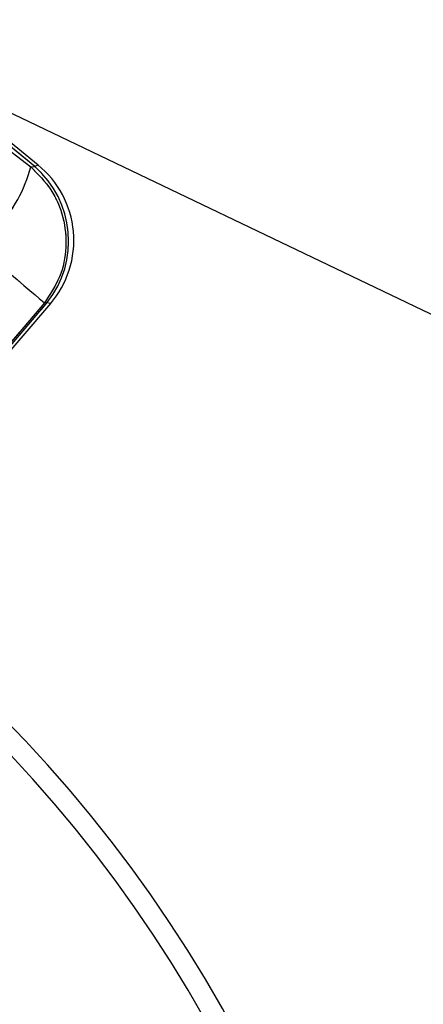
# Model space of a CAD drawing. Header units: millimetres. Extents: x 23 to 407, y 52 to 245.
# Tile 12 of 34: x 149 to 169, y 183 to 231. Entities that reach past the tile are written whole.
import ezdxf

# ---------------------------------------------------------------- set-up
doc = ezdxf.new("R2010")
doc.units = ezdxf.units.MM
doc.linetypes.add('HIDDEN', pattern=[1.905, 1.27, -0.635])
doc.layers.add('FORMATO', color=179, linetype='Continuous')
doc.styles.add('SLDTEXTSTYLE0', font='TXT', dxfattribs={"width": 0.75})
doc.dimstyles.new('SLDDIMSTYLE2', dxfattribs={"dimtxt": 3.5, "dimasz": 3.302, "dimexe": 0, "dimexo": 0.0625, "dimgap": 0.875, "dimtad": 1, "dimdec": 1, "dimlfac": 1.5, "dimrnd": 1e-09, "dimzin": 12, "dimdsep": 46, "dimtxsty": 'SLDTEXTSTYLE0', "dimsah": 1, "dimcen": 0.09, "dimadec": 0, "dimazin": 3, "dimtfac": 1, "dimtdec": 1, "dimtofl": 0, "dimtmove": 0, "dimatfit": 3, "dimfxl": 0, "dimfrac": 2, "dimtolj": 1, "dimtzin": 12, "dimarcsym": 0})

# ---------------------------------------------------------------- blocks, each defined once
blk = doc.blocks.new('_D_4')
at = {"layer": 'FORMATO'}
for p, q in [((140.029, 230.448), (214.029, 195.068)), ((213.127, 195.5), (144.92, 52.834)), ((71.821, 87.782), (145.822, 52.402))]:
    blk.add_line(p, q, dxfattribs=at)
for points in [[(213.127, 195.5), (211.245, 192.74), (212.161, 192.301)], [(144.92, 52.834), (146.802, 55.594), (145.885, 56.032)]]:
    blk.add_solid(points, dxfattribs=at)
at = {"layer": 'FORMATO', "insert": (171.09, 118.034), "char_height": 3.5, "attachment_point": 1, "rotation": 64.4478, "style": 'SLDTEXTSTYLE0'}
blk.add_mtext('237.2', dxfattribs=at)

msp = doc.modelspace()

# ---------------------------------------------------------------- linework, layer by layer
at = {"color": 7, "linetype": 'Continuous', "lineweight": 25}
for p, q in [((149.82078, 223.71264), (144.23416, 228.2685)), ((149.9834, 223.77899), (144.33161, 228.388)), ((144.06816, 227.92396), (149.6188, 223.69438)), ((149.6188, 223.69438), (149.82078, 223.71264)), ((150.28538, 217.05746), (147.64499, 213.96338)), ((147.66655, 213.84147), (150.42119, 217.06974)), ((147.73984, 213.68981), (150.59308, 217.03362)), ((150.42119, 217.06974), (150.28538, 217.05746))]:
    msp.add_line(p, q, dxfattribs=at)
at = {"color": 7, "linetype": 'HIDDEN', "lineweight": 18}
for p, q in [((149.82078, 223.71264), (144.23416, 228.2685)), ((144.06816, 227.92396), (149.6188, 223.69438)), ((149.6188, 223.69438), (149.82078, 223.71264)), ((150.28538, 217.05746), (147.64499, 213.96338)), ((147.66655, 213.84147), (150.42119, 217.06974)), ((150.42119, 217.06974), (150.28538, 217.05746))]:
    msp.add_line(p, q, dxfattribs=at)
at = {"color": 8, "linetype": 'Continuous', "lineweight": 25, "flags": 128}
for points in [[(149.9834, 223.77899), (149.96529, 223.7716), (149.82078, 223.71264)], [(150.42119, 217.06974), (150.57394, 217.03764), (150.59308, 217.03362)]]:
    msp.add_lwpolyline(points, dxfattribs=at)
at = {"color": 7, "linetype": 'HIDDEN', "lineweight": 18, "flags": 128}
for points in [[(149.82078, 223.71264), (149.96529, 223.7716), (149.9834, 223.77899)], [(148.22498, 218.81662), (148.60105, 218.49565), (148.95767, 218.19125), (149.28668, 217.9104), (149.58057, 217.6595), (149.83258, 217.44432), (150.03697, 217.26975), (150.18906, 217.13981), (150.28538, 217.05746)], [(150.59308, 217.03362), (150.57394, 217.03764), (150.42119, 217.06974)]]:
    msp.add_lwpolyline(points, dxfattribs=at)
at = {"color": 7, "linetype": 'Continuous', "lineweight": 25, "flags": 128}
msp.add_lwpolyline([(148.22498, 218.81662), (148.60105, 218.49565), (148.95767, 218.19125), (149.28668, 217.9104), (149.58057, 217.6595), (149.83258, 217.44432), (150.03697, 217.26975), (150.18906, 217.13981), (150.28538, 217.05746)], dxfattribs=at)
at = {"color": 7, "linetype": 'Continuous', "lineweight": 25}
for centre, radius, start, end in [((142.74636, 225.51144), 7.1086, 317.499872, 345.189977), ((146.63128, 220.07578), 4.83732, 321.579714, 48.749477), ((146.98988, 220.10819), 4.73667, 319.251972, 51.06168), ((100.10586, 149.26138), 67.66667, 120.1245306, 109.8754694), ((100.10586, 149.26138), 66.66667, 120.1584268, 109.8415732)]:
    msp.add_arc(centre, radius, start, end, dxfattribs=at)
at = {"color": 7, "linetype": 'HIDDEN', "lineweight": 18}
for centre, radius, start, end in [((142.74636, 225.51144), 7.1086, 317.499872, 345.189977), ((146.63128, 220.07578), 4.83732, 321.579714, 48.749477)]:
    msp.add_arc(centre, radius, start, end, dxfattribs=at)
at = {"color": 7, "linetype": 'Continuous', "lineweight": 25}
msp.add_open_spline([(149.6188, 223.69438), (149.97378, 223.33869), (150.67647, 222.63461), (151.25642, 221.23953), (151.40634, 219.76497), (151.11341, 218.28632), (150.56075, 217.46614), (150.28538, 217.05746)], degree=3, knots=[0, 0, 0, 0, 0.20285874, 0.40156068, 0.59862045, 0.7999996, 1, 1, 1, 1], dxfattribs=at)
at = {"color": 7, "linetype": 'HIDDEN', "lineweight": 18}
msp.add_open_spline([(149.6188, 223.69438), (149.97378, 223.33869), (150.67647, 222.63461), (151.25642, 221.23953), (151.40634, 219.76497), (151.11341, 218.28632), (150.56075, 217.46614), (150.28538, 217.05746)], degree=3, knots=[0, 0, 0, 0, 0.20285874, 0.40156068, 0.59862045, 0.7999996, 1, 1, 1, 1], dxfattribs=at)

# ---------------------------------------------------------------- dimensions: what is measured, and where the dimension line sits
at = {"layer": 'FORMATO'}
dim = msp.add_linear_dim(base=(144.91951, 52.83378), p1=(139.1267, 230.87885), p2=(70.91898, 88.213), angle=64.447805, dimstyle='SLDDIMSTYLE2', dxfattribs=at)
dim.commit()
dim.dimension.update_dxf_attribs({"geometry": '_D_4', "text_midpoint": (177.67061, 121.33721), "dimtype": 160})

doc.saveas('drawing.dxf')
